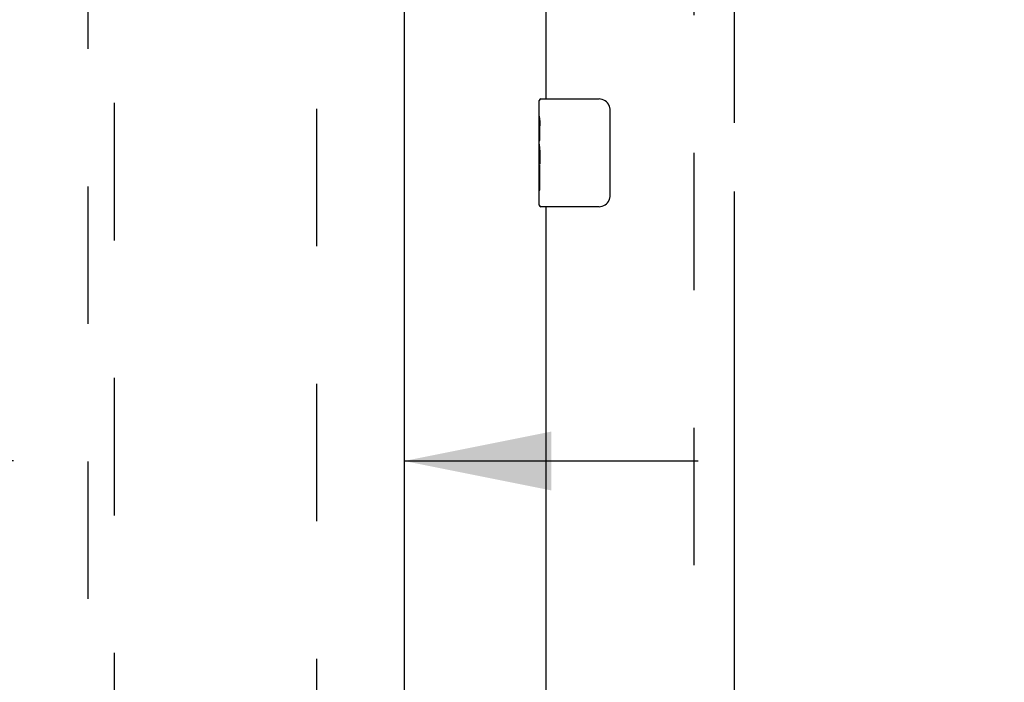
# Model space of a CAD drawing. Header units: inches. Extents: x 0 to 232, y 0 to 150.
# Tile 19 of 31: x 67.38 to 76.52, y 86.43 to 92.57. Entities that reach past the tile are written whole.
import ezdxf

# ---------------------------------------------------------------- set-up
doc = ezdxf.new("R2010")
doc.units = ezdxf.units.IN
doc.header["$LTSCALE"] = 12.750417
doc.header["$MEASUREMENT"] = 0
doc.linetypes.add('HIDDEN', pattern=[0.2, 0.1, -0.1])
doc.linetypes.add('PHANTOM', pattern=[0.8, 0.45, -0.05, 0.1, -0.05, 0.1, -0.05])
doc.layers.get('0').update_dxf_attribs({"linetype": 'CONTINUOUS'})
for name, color, linetype in [('02___PRT_ALL_AXES', 7, 'CONTINUOUS'), ('AVAILABLE_DOOR_SPACE', 7, 'CONTINUOUS'), ('DEFAULT_2', 8, 'HIDDEN'), ('DIMENSIONS', 7, 'CONTINUOUS')]:
    doc.layers.add(name, color=color, linetype=linetype)
doc.styles.get("Standard").update_dxf_attribs({"font": 'arial.ttf'})
doc.dimstyles.new('DIMSTYLE_1', dxfattribs={"dimtxt": 1.022761, "dimasz": 1.363681, "dimexe": 0.09, "dimexo": 0.07, "dimgap": 0.0375, "dimtad": 0, "dimtih": 1, "dimtoh": 1, "dimzin": 4, "dimdsep": 46, "dimtxsty": 'Standard', "dimblk": '_FILLED', "dimblk1": '_FILLED', "dimblk2": '_FILLED', "dimcen": 0.09, "dimazin": 1, "dimtfac": 1, "dimtdec": 3, "dimtofl": 0, "dimtmove": 0, "dimatfit": 3, "dimldrblk": '_FILLED', "dimfxl": 0, "dimtolj": 1, "dimtzin": 4, "dimarcsym": 0})

# ---------------------------------------------------------------- blocks, each defined once
blk = doc.blocks.new('_FILLED')
at = {"color": 0, "linetype": 'ByBlock'}
blk.add_solid([(0, 0), (-1, 0.2), (-1, -0.2)], dxfattribs=at)
blk = doc.blocks.new('*D8')
at = {"layer": 'DIMENSIONS', "color": 2, "linetype": 'Continuous'}
for p, q in [((74.0096, 95.4676), (83.305, 95.4676)), ((97.1971, 95.4676), (87.9017, 95.4676))]:
    blk.add_line(p, q, dxfattribs=at)
at = {"layer": 'DIMENSIONS', "color": 2, "linetype": 'Continuous', "xscale": 1.3636809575, "yscale": 1.3636809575, "zscale": 1.3636809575, "rotation": 180}
blk.add_blockref('_FILLED', (74.0096, 95.4676), dxfattribs=at)
at = {"layer": 'DIMENSIONS', "color": 2, "linetype": 'Continuous', "xscale": 1.3636809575, "yscale": 1.3636809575, "zscale": 1.3636809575}
blk.add_blockref('_FILLED', (97.1971, 95.4676), dxfattribs=at)
at = {"layer": 'DIMENSIONS', "color": 2, "linetype": 'Continuous', "insert": (85.6033, 95.979), "char_height": 1.02276, "width": 3.573959, "attachment_point": 2, "line_spacing_factor": 0.9}
blk.add_mtext('23.19', dxfattribs=at)
blk = doc.blocks.new('*D17')
at = {"layer": 'DIMENSIONS', "color": 2, "linetype": 'Continuous'}
for p, q in [((67.3221, 88.4813), (65.202, 88.4813)), ((70.9471, 88.4813), (73.6745, 88.4813))]:
    blk.add_line(p, q, dxfattribs=at)
at = {"layer": 'DIMENSIONS', "color": 2, "linetype": 'Continuous', "xscale": 1.3636809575, "yscale": 1.3636809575, "zscale": 1.3636809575}
blk.add_blockref('_FILLED', (67.3221, 88.4813), dxfattribs=at)
at = {"layer": 'DIMENSIONS', "color": 2, "linetype": 'Continuous', "xscale": 1.3636809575, "yscale": 1.3636809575, "zscale": 1.3636809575, "rotation": 180}
blk.add_blockref('_FILLED', (70.9471, 88.4813), dxfattribs=at)
at = {"layer": 'DIMENSIONS', "color": 2, "linetype": 'Continuous', "insert": (64.6907, 88.9927), "char_height": 1.02276, "width": 2.779324, "attachment_point": 3, "line_spacing_factor": 0.9}
blk.add_mtext('3.63', dxfattribs=at)

msp = doc.modelspace()

# ---------------------------------------------------------------- linework, layer by layer
at = {"color": 3, "linetype": 'Continuous'}
for p, q in [((70.9471, 112.402), (70.9471, 54.11)), ((72.2596, 107.006), (72.2596, 91.8393)), ((72.2596, 90.8393), (72.2596, 75.6726))]:
    msp.add_line(p, q, dxfattribs=at)
at = {"color": 7, "linetype": 'Continuous'}
for p, q in [((72.2146, 91.8393), (72.7546, 91.8393)), ((72.1996, 91.6787), (72.1996, 91.8243)), ((72.8545, 91.7393), (72.8545, 90.9393)), ((72.1996, 91.4209), (72.1996, 91.4545)), ((72.1996, 91.2239), (72.1996, 91.2552)), ((72.1996, 90.8543), (72.1996, 90.9935)), ((72.7546, 90.8393), (72.2146, 90.8393))]:
    msp.add_line(p, q, dxfattribs=at)
for points in [[(72.8478, 91.7755), (72.8498, 91.7698), (72.8515, 91.7639), (72.8528, 91.7579), (72.8537, 91.7518), (72.8543, 91.7456), (72.8545, 91.7393)], [(72.8545, 90.9393), (72.8543, 90.933), (72.8537, 90.9268), (72.8528, 90.9207), (72.8515, 90.9147), (72.8498, 90.9088), (72.8478, 90.9031)]]:
    msp.add_lwpolyline(points, dxfattribs=at)
for centre, radius, start, end in [((72.2146, 91.8243), 0.015, 90, 180), ((72.7546, 91.7393), 0.1, 21.19986, 90), ((72.2146, 90.8543), 0.015, 180, 270), ((72.7546, 90.9393), 0.1, 270, 338.79459)]:
    msp.add_arc(centre, radius, start, end, dxfattribs=at)
at = {"layer": '02___PRT_ALL_AXES', "color": 7, "linetype": 'Continuous'}
for p, q in [((72.1996, 91.6787), (72.1996, 91.8243)), ((72.1996, 91.4209), (72.1996, 91.6778)), ((72.2053, 91.6222), (72.1996, 91.6222)), ((72.2065, 91.4545), (72.2065, 91.5908)), ((72.1996, 91.4545), (72.2065, 91.4545)), ((72.1996, 90.8543), (72.1996, 91.4181)), ((72.2012, 91.3916), (72.1996, 91.3916)), ((72.201, 91.3936), (72.2029, 91.3716)), ((72.1996, 91.2598), (72.2055, 91.2598)), ((72.1996, 91.2239), (72.2065, 91.2239)), ((72.2065, 90.9935), (72.2065, 91.2239)), ((72.1996, 91.161), (72.2065, 91.161)), ((72.1996, 90.9935), (72.2065, 90.9935))]:
    msp.add_line(p, q, dxfattribs=at)
for points in [[(72.1996, 91.6786), (72.1998, 91.6749), (72.2001, 91.6703), (72.2007, 91.6648), (72.2023, 91.6517)], [(72.2023, 91.6517), (72.2032, 91.6441), (72.2041, 91.636), (72.2049, 91.6274)], [(72.2049, 91.6274), (72.2056, 91.6185), (72.2061, 91.6094), (72.2064, 91.6001), (72.2065, 91.5908)], [(72.1996, 91.4209), (72.1998, 91.4127), (72.2003, 91.4037), (72.201, 91.3936)], [(72.2029, 91.3716), (72.2038, 91.3599), (72.2047, 91.3479), (72.2055, 91.3355), (72.2061, 91.3229), (72.2064, 91.3102), (72.2065, 91.2973), (72.2064, 91.2845), (72.2061, 91.2717), (72.2055, 91.2591), (72.2047, 91.2469), (72.2038, 91.2349)]]:
    msp.add_lwpolyline(points, dxfattribs=at)
msp.add_ellipse((72.4626, 91.2552), major_axis=(0.263, 0), ratio=0.432808, start_param=3.141593, end_param=3.321581, dxfattribs=at)
at = {"layer": 'AVAILABLE_DOOR_SPACE', "color": 4, "linetype": 'PHANTOM'}
msp.add_line((74.0096, 111.381), (74.0096, 55.131), dxfattribs=at)
at = {"layer": 'DEFAULT_2', "color": 8, "linetype": 'HIDDEN'}
for p, q in [((70.1346, 54.771), (70.1346, 111.741)), ((73.6346, 111.741), (73.6346, 54.771)), ((68.0096, 111.4285), (68.0096, 85.4266)), ((68.2596, 85.4266), (68.2596, 111.4285))]:
    msp.add_line(p, q, dxfattribs=at)

# ---------------------------------------------------------------- dimensions: what is measured, and where the dimension line sits
at = {"layer": 'DIMENSIONS', "color": 2, "linetype": 'Continuous'}
dim = msp.add_linear_dim(base=(74.0096, 95.4676), p1=(97.1971, 84.131), p2=(74.0096, 111.381), angle=180, dimstyle='DIMSTYLE_1', dxfattribs=at)
dim.commit()
dim.dimension.update_dxf_attribs({"geometry": '*D8', "text_midpoint": (85.5898, 95.4619), "dimtype": 160})
dim = msp.add_linear_dim(base=(70.9470979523, 88.4813040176), p1=(67.3220979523, 84.130969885), p2=(70.9470979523, 54.129969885), dimstyle='DIMSTYLE_1', dxfattribs=at)
dim.commit()
dim.dimension.update_dxf_attribs({"geometry": '*D17', "text_midpoint": (63.2996750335, 88.4755988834), "dimtype": 160})

doc.saveas('drawing.dxf')
